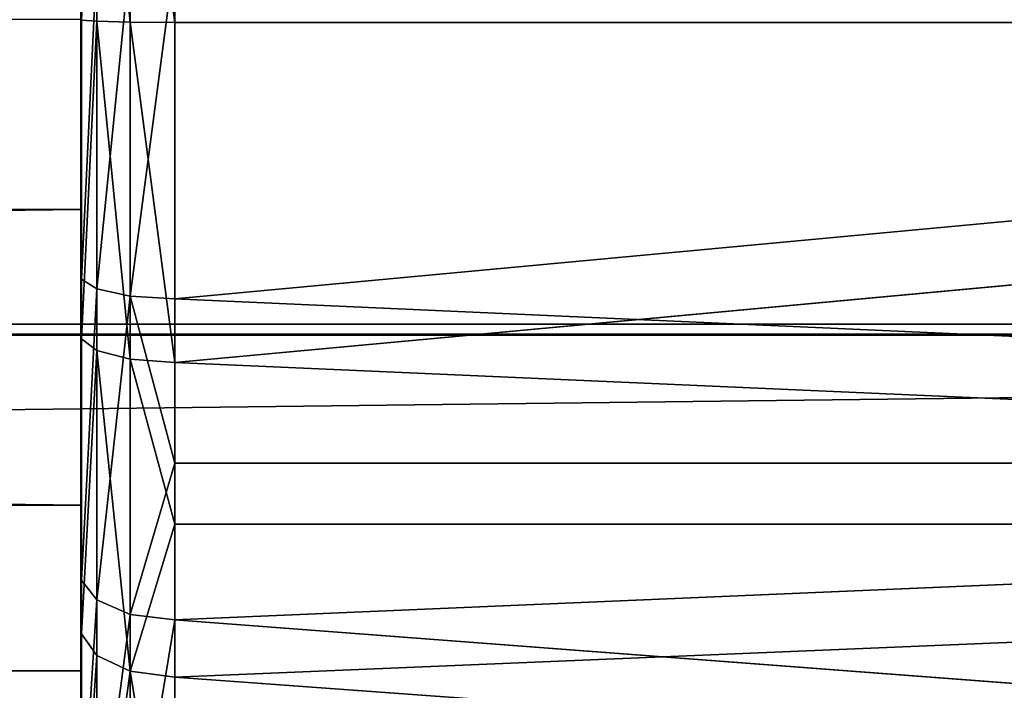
# Model space of a CAD drawing. Extents: x -340 to 340, y -36 to 33.
# Tile 110 of 252: x 245 to 256, y -11 to -4. Entities that reach past the tile are written whole.
import ezdxf

# ---------------------------------------------------------------- set-up
doc = ezdxf.new("R2010")
doc.units = 0
doc.header["$LTSCALE"] = 25.4
doc.layers.get('0').update_dxf_attribs({"color": 13, "linetype": 'CONTINUOUS'})

# ---------------------------------------------------------------- blocks, each defined once
blk = doc.blocks.new('OSLO-LED-60-7521-7517_STL')
at = {"color": 7}
for p, q in [((245.971, -0.522, 165.116), (245.971, -4.042, 165.49)), ((245.971, -0.522, 165.116), (245.971, -4.042, 165.49)), ((246.324, -0.447, 165.428), (246.324, -4.05, 165.811)), ((246.324, -0.447, 165.428), (246.324, -4.05, 165.811)), ((246.8, -0.419, 165.545), (246.8, -4.053, 165.931)), ((246.8, -0.419, 165.545), (246.8, -4.053, 165.931)), ((245.807, -0.625, 164.69), (245.807, -4.031, 165.052)), ((245.807, -0.625, 164.69), (245.807, -4.031, 165.052)), ((245.8, -0.653, 164.573), (245.8, -4.028, 164.932)), ((245.8, -0.653, 164.573), (245.8, -4.028, 164.932)), ((245.8, -6.041, 139.402), (245.8, -0.741, 139.534)), ((245.8, -6.041, 139.402), (245.8, -0.741, 139.534)), ((245.8, -6.752, 139.298), (245.8, -3.378, 138.94)), ((245.8, -6.752, 139.298), (245.8, -3.378, 138.94)), ((245.807, -6.781, 139.181), (245.807, -3.375, 138.819)), ((245.807, -6.781, 139.181), (245.807, -3.375, 138.819)), ((245.971, -6.883, 138.755), (245.971, -3.364, 138.381)), ((245.971, -6.883, 138.755), (245.971, -3.364, 138.381)), ((246.324, -6.959, 138.443), (246.324, -3.356, 138.06)), ((246.324, -6.959, 138.443), (246.324, -3.356, 138.06)), ((246.8, -6.987, 138.326), (285.8, -3.353, 137.94)), ((246.8, -6.987, 138.326), (246.8, -3.353, 137.94)), ((246.8, -6.987, 138.326), (285.8, -3.353, 137.94)), ((246.8, -6.987, 138.326), (246.8, -3.353, 137.94)), ((245.8, -4.022, 164.682), (245.8, -9.178, 163.45)), ((245.8, -4.022, 164.682), (245.8, -9.178, 163.45)), ((245.8, -4.028, 164.932), (245.807, -4.031, 165.052)), ((245.8, -4.028, 164.932), (245.807, -4.031, 165.052)), ((245.8, -4.028, 164.932), (245.8, -7.38, 164.405)), ((245.8, -4.028, 164.932), (245.8, -7.38, 164.405)), ((245.807, -4.031, 165.052), (245.971, -4.042, 165.49)), ((245.807, -7.415, 164.52), (245.807, -4.031, 165.052)), ((245.807, -4.031, 165.052), (245.971, -4.042, 165.49)), ((245.807, -7.415, 164.52), (245.807, -4.031, 165.052)), ((245.971, -4.042, 165.49), (246.324, -4.05, 165.811)), ((245.971, -7.538, 164.94), (245.971, -4.042, 165.49)), ((245.971, -4.042, 165.49), (246.324, -4.05, 165.811)), ((245.971, -7.538, 164.94), (245.971, -4.042, 165.49)), ((246.324, -4.05, 165.811), (246.8, -4.053, 165.931)), ((246.324, -7.629, 165.248), (246.324, -4.05, 165.811)), ((246.324, -4.05, 165.811), (246.8, -4.053, 165.931)), ((246.324, -7.629, 165.248), (246.324, -4.05, 165.811)), ((285.8, -4.053, 165.931), (246.8, -7.663, 165.364)), ((246.8, -4.053, 165.931), (285.8, -4.053, 165.931)), ((246.8, -4.053, 165.931), (285.8, -4.053, 165.931)), ((246.8, -4.053, 165.931), (246.8, -7.663, 165.364)), ((285.8, -4.053, 165.931), (246.8, -7.663, 165.364)), ((246.8, -4.053, 165.931), (246.8, -7.663, 165.364)), ((245.8, -6.041, 139.402), (-243.2, -6.041, 139.402)), ((245.8, -6.041, 139.402), (-243.2, -6.041, 139.402)), ((245.8, -10.937, 141.436), (245.8, -6.041, 139.402)), ((245.8, -10.937, 141.436), (245.8, -6.041, 139.402)), ((245.8, -6.752, 139.298), (245.807, -6.781, 139.181)), ((245.8, -9.919, 140.518), (245.8, -6.752, 139.298)), ((245.8, -6.752, 139.298), (245.807, -6.781, 139.181)), ((245.8, -9.919, 140.518), (245.8, -6.752, 139.298)), ((245.807, -6.781, 139.181), (245.807, -9.977, 140.412)), ((245.807, -6.781, 139.181), (245.971, -6.883, 138.755)), ((245.807, -6.781, 139.181), (245.807, -9.977, 140.412)), ((245.807, -6.781, 139.181), (245.971, -6.883, 138.755)), ((245.971, -6.883, 138.755), (245.971, -10.186, 140.028)), ((245.971, -6.883, 138.755), (246.324, -6.959, 138.443)), ((245.971, -6.883, 138.755), (245.971, -10.186, 140.028)), ((245.971, -6.883, 138.755), (246.324, -6.959, 138.443)), ((246.324, -6.959, 138.443), (246.324, -10.34, 139.746)), ((246.324, -6.959, 138.443), (246.8, -6.987, 138.326)), ((246.324, -6.959, 138.443), (246.324, -10.34, 139.746)), ((246.324, -6.959, 138.443), (246.8, -8.735, 138.871)), ((246.324, -6.959, 138.443), (246.8, -8.735, 138.871)), ((246.324, -6.959, 138.443), (246.8, -6.987, 138.326)), ((246.8, -8.735, 138.871), (246.8, -6.987, 138.326)), ((246.8, -6.987, 138.326), (285.8, -8.735, 138.871)), ((246.8, -6.987, 138.326), (285.8, -8.735, 138.871)), ((246.8, -8.735, 138.871), (246.8, -6.987, 138.326)), ((-311.6, -7.259, 183.885), (310.6, -7.259, 183.885)), ((-311.6, -7.259, 183.885), (310.6, -7.259, 183.885)), ((310.6, -7.374, 183.093), (-311.6, -7.374, 183.093)), ((310.6, -7.374, 183.093), (-311.6, -7.374, 183.093)), ((245.8, -7.38, 164.405), (245.807, -7.415, 164.52)), ((245.8, -7.38, 164.405), (245.8, -10.482, 163.028)), ((245.8, -7.38, 164.405), (245.807, -7.415, 164.52)), ((245.8, -7.38, 164.405), (245.8, -10.482, 163.028)), ((245.807, -10.545, 163.131), (245.807, -7.415, 164.52)), ((245.971, -7.538, 164.94), (245.807, -7.415, 164.52)), ((245.807, -10.545, 163.131), (245.807, -7.415, 164.52)), ((245.971, -7.538, 164.94), (245.807, -7.415, 164.52)), ((245.971, -10.774, 163.504), (245.971, -7.538, 164.94)), ((246.324, -7.629, 165.248), (245.971, -7.538, 164.94)), ((245.971, -10.774, 163.504), (245.971, -7.538, 164.94)), ((246.324, -7.629, 165.248), (245.971, -7.538, 164.94)), ((246.324, -10.941, 163.778), (246.324, -7.629, 165.248)), ((246.324, -10.941, 163.778), (246.324, -7.629, 165.248)), ((246.8, -9.382, 164.732), (246.324, -7.629, 165.248)), ((246.8, -9.382, 164.732), (246.324, -7.629, 165.248)), ((246.8, -7.663, 165.364), (246.324, -7.629, 165.248)), ((246.8, -7.663, 165.364), (246.324, -7.629, 165.248)), ((246.8, -7.663, 165.364), (285.8, -9.382, 164.732)), ((246.8, -7.663, 165.364), (246.8, -9.382, 164.732)), ((246.8, -7.663, 165.364), (285.8, -9.382, 164.732)), ((246.8, -7.663, 165.364), (246.8, -9.382, 164.732)), ((246.324, -10.34, 139.746), (246.8, -8.735, 138.871)), ((246.324, -10.34, 139.746), (246.8, -8.735, 138.871)), ((246.8, -10.397, 139.64), (285.8, -8.735, 138.871)), ((246.8, -10.397, 139.64), (246.8, -8.735, 138.871)), ((246.8, -8.735, 138.871), (285.8, -8.735, 138.871)), ((246.8, -10.397, 139.64), (285.8, -8.735, 138.871)), ((246.8, -8.735, 138.871), (285.8, -8.735, 138.871)), ((246.8, -10.397, 139.64), (246.8, -8.735, 138.871)), ((245.8, -9.178, 163.45), (-243.2, -9.178, 163.45)), ((245.8, -9.178, 163.45), (-243.2, -9.178, 163.45)), ((245.8, -9.178, 163.45), (245.8, -13.388, 160.227)), ((245.8, -9.178, 163.45), (245.8, -13.388, 160.227)), ((246.324, -10.941, 163.778), (246.8, -9.382, 164.732)), ((246.324, -10.941, 163.778), (246.8, -9.382, 164.732)), ((246.8, -9.382, 164.732), (285.8, -9.382, 164.732)), ((246.8, -9.382, 164.732), (285.8, -9.382, 164.732)), ((246.8, -9.382, 164.732), (246.8, -11.004, 163.881)), ((246.8, -11.004, 163.881), (285.8, -9.382, 164.732)), ((246.8, -11.004, 163.881), (285.8, -9.382, 164.732)), ((246.8, -9.382, 164.732), (246.8, -11.004, 163.881)), ((245.807, -9.977, 140.412), (245.8, -9.919, 140.518)), ((245.807, -9.977, 140.412), (245.8, -9.919, 140.518)), ((245.8, -12.662, 142.516), (245.8, -9.919, 140.518)), ((245.8, -12.662, 142.516), (245.8, -9.919, 140.518)), ((245.807, -9.977, 140.412), (245.807, -12.746, 142.429)), ((245.971, -10.186, 140.028), (245.807, -9.977, 140.412)), ((245.971, -10.186, 140.028), (245.807, -9.977, 140.412)), ((245.807, -9.977, 140.412), (245.807, -12.746, 142.429)), ((245.971, -10.186, 140.028), (245.971, -13.047, 142.111)), ((246.324, -10.34, 139.746), (245.971, -10.186, 140.028)), ((246.324, -10.34, 139.746), (245.971, -10.186, 140.028)), ((245.971, -10.186, 140.028), (245.971, -13.047, 142.111)), ((246.324, -10.34, 139.746), (246.324, -13.269, 141.879)), ((246.324, -10.34, 139.746), (246.324, -13.269, 141.879)), ((246.324, -10.34, 139.746), (246.8, -10.397, 139.64)), ((246.324, -10.34, 139.746), (246.8, -10.397, 139.64)), ((246.8, -13.352, 141.792), (246.8, -10.397, 139.64)), ((246.8, -10.397, 139.64), (285.8, -13.352, 141.792)), ((246.8, -10.397, 139.64), (285.8, -13.352, 141.792)), ((246.8, -13.352, 141.792), (246.8, -10.397, 139.64)), ((245.807, -10.545, 163.131), (245.8, -10.482, 163.028)), ((245.8, -10.482, 163.028), (245.8, -13.122, 160.895)), ((245.807, -10.545, 163.131), (245.8, -10.482, 163.028)), ((245.8, -10.482, 163.028), (245.8, -13.122, 160.895)), ((245.807, -13.21, 160.978), (245.807, -10.545, 163.131)), ((245.971, -10.774, 163.504), (245.807, -10.545, 163.131)), ((245.807, -13.21, 160.978), (245.807, -10.545, 163.131)), ((245.971, -10.774, 163.504), (245.807, -10.545, 163.131)), ((245.971, -13.527, 161.28), (245.971, -10.774, 163.504)), ((246.324, -10.941, 163.778), (245.971, -10.774, 163.504)), ((245.971, -13.527, 161.28), (245.971, -10.774, 163.504)), ((246.324, -10.941, 163.778), (245.971, -10.774, 163.504)), ((245.8, -10.937, 141.436), (-243.2, -10.937, 141.436)), ((245.8, -10.937, 141.436), (-243.2, -10.937, 141.436)), ((245.8, -14.582, 145.286), (245.8, -10.937, 141.436)), ((245.8, -14.582, 145.286), (245.8, -10.937, 141.436)), ((246.324, -13.76, 161.501), (246.324, -10.941, 163.778)), ((246.8, -11.004, 163.881), (246.324, -10.941, 163.778)), ((246.324, -13.76, 161.501), (246.324, -10.941, 163.778)), ((246.8, -11.004, 163.881), (246.324, -10.941, 163.778)), ((246.8, -11.004, 163.881), (285.8, -13.847, 161.584)), ((246.8, -11.004, 163.881), (246.8, -13.847, 161.584)), ((246.8, -11.004, 163.881), (285.8, -13.847, 161.584)), ((246.8, -11.004, 163.881), (246.8, -13.847, 161.584))]:
    blk.add_line(p, q, dxfattribs=at)
mesh = blk.add_polyface(dxfattribs=at)
corners = [(245.8, -16.34, 154.985), (245.8, -16.346, 150.286), (245.8, -16.699, 151.61), (245.8, -15.923, 155.571), (245.8, -15.12, 158.152), (245.8, -13.388, 160.227), (245.8, -13.122, 160.895), (245.8, -9.178, 163.45), (245.8, -10.482, 163.028), (245.8, -7.38, 164.405), (245.8, -4.022, 164.682), (245.8, -4.028, 164.932), (245.8, -0.653, 164.573), (245.8, 1.19, 163.709), (245.8, 2.514, 163.353), (245.8, 5.556, 160.701), (245.8, 5.257, 161.355), (245.8, 7.39, 158.715), (245.8, 8.321, 156.178), (245.8, 8.766, 155.613), (245.8, 9.007, 150.92), (245.8, 9.293, 152.261), (245.8, -16.172, 148.258), (245.8, -14.582, 145.286), (245.8, -14.795, 145.156), (245.8, -12.662, 142.516), (245.8, -10.937, 141.436), (245.8, -9.919, 140.518), (245.8, -6.041, 139.402), (245.8, -6.752, 139.298), (245.8, -3.378, 138.94), (245.8, -0.741, 139.534), (245.8, -0.025, 139.467), (245.8, 4.047, 141.811), (245.8, 3.077, 140.843), (245.8, 5.717, 142.976), (245.8, 7.495, 145.839), (245.8, 7.715, 145.719), (245.8, 8.935, 148.886)]
mesh.append_faces([[corners[k] for k in face] for face in [(0, 1, 2), (1, 0, 3), (3, 4, 5), (5, 6, 7), (7, 9, 10), (10, 12, 13), (13, 14, 15), (15, 17, 18), (18, 19, 20), (22, 23, 24), (24, 23, 25), (25, 26, 27), (27, 28, 29), (29, 28, 30), (30, 31, 32), (32, 33, 34), (34, 33, 35), (35, 36, 37), (37, 20, 38), (38, 20, 21)]], dxfattribs={"vtx0": -1, "vtx1": -1, "color": 7})
mesh.append_faces([[corners[k] for k in face] for face in [(3, 0, 4), (5, 4, 6), (7, 6, 8), (7, 8, 9), (10, 9, 11), (10, 11, 12), (13, 12, 14), (15, 14, 16), (15, 16, 17), (18, 17, 19), (20, 19, 21), (1, 22, 2), (22, 1, 23), (25, 23, 26), (27, 26, 28), (30, 28, 31), (32, 31, 33), (35, 33, 36), (37, 36, 20)]], dxfattribs={"vtx0": -1, "vtx2": -1, "color": 7})
mesh = blk.add_polyface(dxfattribs=at)
corners = [(285.8, 1.33, 165), (246.8, -0.419, 165.545), (285.8, -4.053, 165.931)]
mesh.append_faces([[corners[k] for k in face] for face in [(0, 1, 2)]], dxfattribs={"color": 7})
mesh = blk.add_polyface(dxfattribs=at)
corners = [(245.971, -0.522, 165.116), (245.807, -4.031, 165.052), (245.971, -4.042, 165.49), (245.807, -0.625, 164.69)]
mesh.append_faces([[corners[k] for k in face] for face in [(0, 1, 2), (1, 0, 3)]], dxfattribs={"vtx0": -1, "color": 7})
mesh = blk.add_polyface(dxfattribs=at)
corners = [(246.324, -4.05, 165.811), (245.971, -0.522, 165.116), (245.971, -4.042, 165.49), (246.324, -0.447, 165.428)]
mesh.append_faces([[corners[k] for k in face] for face in [(0, 1, 2), (1, 0, 3)]], dxfattribs={"vtx0": -1, "color": 7})
mesh = blk.add_polyface(dxfattribs=at)
corners = [(246.8, -4.053, 165.931), (246.324, -0.447, 165.428), (246.324, -4.05, 165.811), (246.8, -0.419, 165.545)]
mesh.append_faces([[corners[k] for k in face] for face in [(0, 1, 2), (1, 0, 3)]], dxfattribs={"vtx0": -1, "color": 7})
mesh = blk.add_polyface(dxfattribs=at)
corners = [(285.8, -4.053, 165.931), (246.8, -0.419, 165.545), (246.8, -4.053, 165.931)]
mesh.append_faces([[corners[k] for k in face] for face in [(0, 1, 2)]], dxfattribs={"color": 7})
mesh = blk.add_polyface(dxfattribs=at)
corners = [(245.807, -0.625, 164.69), (245.8, -4.028, 164.932), (245.807, -4.031, 165.052), (245.8, -0.653, 164.573)]
mesh.append_faces([[corners[k] for k in face] for face in [(0, 1, 2), (1, 0, 3)]], dxfattribs={"vtx0": -1, "color": 7})
mesh = blk.add_polyface(dxfattribs=at)
corners = [(245.8, -0.741, 139.534), (-243.2, -6.041, 139.402), (-243.2, -0.741, 139.534), (245.8, -6.041, 139.402)]
mesh.append_faces([[corners[k] for k in face] for face in [(0, 1, 2), (1, 0, 3)]], dxfattribs={"vtx0": -1, "color": 7})
mesh = blk.add_polyface(dxfattribs=at)
corners = [(245.8, -6.752, 139.298), (245.807, -3.375, 138.819), (245.807, -6.781, 139.181), (245.8, -3.378, 138.94)]
mesh.append_faces([[corners[k] for k in face] for face in [(0, 1, 2), (1, 0, 3)]], dxfattribs={"vtx0": -1, "color": 7})
mesh = blk.add_polyface(dxfattribs=at)
corners = [(245.807, -6.781, 139.181), (245.971, -3.364, 138.381), (245.971, -6.883, 138.755), (245.807, -3.375, 138.819)]
mesh.append_faces([[corners[k] for k in face] for face in [(0, 1, 2), (1, 0, 3)]], dxfattribs={"vtx0": -1, "color": 7})
mesh = blk.add_polyface(dxfattribs=at)
corners = [(246.324, -3.356, 138.06), (245.971, -6.883, 138.755), (245.971, -3.364, 138.381), (246.324, -6.959, 138.443)]
mesh.append_faces([[corners[k] for k in face] for face in [(0, 1, 2), (1, 0, 3)]], dxfattribs={"vtx0": -1, "color": 7})
mesh = blk.add_polyface(dxfattribs=at)
corners = [(246.8, -3.353, 137.94), (246.324, -6.959, 138.443), (246.324, -3.356, 138.06), (246.8, -6.987, 138.326)]
mesh.append_faces([[corners[k] for k in face] for face in [(0, 1, 2), (1, 0, 3)]], dxfattribs={"vtx0": -1, "color": 7})
mesh = blk.add_polyface(dxfattribs=at)
corners = [(285.8, -8.735, 138.871), (246.8, -6.987, 138.326), (285.8, -3.353, 137.94)]
mesh.append_faces([[corners[k] for k in face] for face in [(0, 1, 2)]], dxfattribs={"color": 7})
mesh = blk.add_polyface(dxfattribs=at)
corners = [(285.8, -3.353, 137.94), (246.8, -6.987, 138.326), (246.8, -3.353, 137.94)]
mesh.append_faces([[corners[k] for k in face] for face in [(0, 1, 2)]], dxfattribs={"color": 7})
mesh = blk.add_polyface(dxfattribs=at)
corners = [(245.8, -9.178, 163.45), (-243.2, -4.022, 164.682), (-243.2, -9.178, 163.45), (245.8, -4.022, 164.682)]
mesh.append_faces([[corners[k] for k in face] for face in [(0, 1, 2), (1, 0, 3)]], dxfattribs={"vtx0": -1, "color": 7})
mesh = blk.add_polyface(dxfattribs=at)
corners = [(245.807, -4.031, 165.052), (245.8, -7.38, 164.405), (245.807, -7.415, 164.52), (245.8, -4.028, 164.932)]
mesh.append_faces([[corners[k] for k in face] for face in [(0, 1, 2), (1, 0, 3)]], dxfattribs={"vtx0": -1, "color": 7})
mesh = blk.add_polyface(dxfattribs=at)
corners = [(245.971, -4.042, 165.49), (245.807, -7.415, 164.52), (245.971, -7.538, 164.94), (245.807, -4.031, 165.052)]
mesh.append_faces([[corners[k] for k in face] for face in [(0, 1, 2), (1, 0, 3)]], dxfattribs={"vtx0": -1, "color": 7})
mesh = blk.add_polyface(dxfattribs=at)
corners = [(246.324, -7.629, 165.248), (245.971, -4.042, 165.49), (245.971, -7.538, 164.94), (246.324, -4.05, 165.811)]
mesh.append_faces([[corners[k] for k in face] for face in [(0, 1, 2), (1, 0, 3)]], dxfattribs={"vtx0": -1, "color": 7})
mesh = blk.add_polyface(dxfattribs=at)
corners = [(246.8, -7.663, 165.364), (246.324, -4.05, 165.811), (246.324, -7.629, 165.248), (246.8, -4.053, 165.931)]
mesh.append_faces([[corners[k] for k in face] for face in [(0, 1, 2), (1, 0, 3)]], dxfattribs={"vtx0": -1, "color": 7})
mesh = blk.add_polyface(dxfattribs=at)
corners = [(285.8, -4.053, 165.931), (246.8, -7.663, 165.364), (285.8, -9.382, 164.732)]
mesh.append_faces([[corners[k] for k in face] for face in [(0, 1, 2)]], dxfattribs={"color": 7})
mesh = blk.add_polyface(dxfattribs=at)
corners = [(285.8, -4.053, 165.931), (246.8, -4.053, 165.931), (246.8, -7.663, 165.364)]
mesh.append_faces([[corners[k] for k in face] for face in [(0, 1, 2)]], dxfattribs={"color": 7})
mesh = blk.add_polyface(dxfattribs=at)
corners = [(245.8, -6.041, 139.402), (-243.2, -10.937, 141.436), (-243.2, -6.041, 139.402), (245.8, -10.937, 141.436)]
mesh.append_faces([[corners[k] for k in face] for face in [(0, 1, 2), (1, 0, 3)]], dxfattribs={"vtx0": -1, "color": 7})
mesh = blk.add_polyface(dxfattribs=at)
corners = [(245.8, -9.919, 140.518), (245.807, -6.781, 139.181), (245.807, -9.977, 140.412), (245.8, -6.752, 139.298)]
mesh.append_faces([[corners[k] for k in face] for face in [(0, 1, 2), (1, 0, 3)]], dxfattribs={"vtx0": -1, "color": 7})
mesh = blk.add_polyface(dxfattribs=at)
corners = [(245.807, -9.977, 140.412), (245.971, -6.883, 138.755), (245.971, -10.186, 140.028), (245.807, -6.781, 139.181)]
mesh.append_faces([[corners[k] for k in face] for face in [(0, 1, 2), (1, 0, 3)]], dxfattribs={"vtx0": -1, "color": 7})
mesh = blk.add_polyface(dxfattribs=at)
corners = [(246.324, -6.959, 138.443), (245.971, -10.186, 140.028), (245.971, -6.883, 138.755), (246.324, -10.34, 139.746)]
mesh.append_faces([[corners[k] for k in face] for face in [(0, 1, 2), (1, 0, 3)]], dxfattribs={"vtx0": -1, "color": 7})
mesh = blk.add_polyface(dxfattribs=at)
corners = [(246.8, -8.735, 138.871), (246.324, -10.34, 139.746), (246.324, -6.959, 138.443)]
mesh.append_faces([[corners[k] for k in face] for face in [(0, 1, 2)]], dxfattribs={"color": 7})
mesh = blk.add_polyface(dxfattribs=at)
corners = [(246.8, -8.735, 138.871), (246.324, -6.959, 138.443), (246.8, -6.987, 138.326)]
mesh.append_faces([[corners[k] for k in face] for face in [(0, 1, 2)]], dxfattribs={"color": 7})
mesh = blk.add_polyface(dxfattribs=at)
corners = [(285.8, -8.735, 138.871), (246.8, -8.735, 138.871), (246.8, -6.987, 138.326)]
mesh.append_faces([[corners[k] for k in face] for face in [(0, 1, 2)]], dxfattribs={"color": 7})
mesh = blk.add_polyface(dxfattribs=at)
corners = [(-311.6, -7.259, 183.885), (310.6, -7.374, 183.093), (-311.6, -7.374, 183.093), (310.6, -7.259, 183.885)]
mesh.append_faces([[corners[k] for k in face] for face in [(0, 1, 2), (1, 0, 3)]], dxfattribs={"vtx0": -1, "color": 7})
mesh = blk.add_polyface(dxfattribs=at)
corners = [(310.6, -14.779, 184.981), (-311.6, -7.259, 183.885), (-311.6, -14.779, 184.981), (310.6, -7.259, 183.885)]
mesh.append_faces([[corners[k] for k in face] for face in [(0, 1, 2), (1, 0, 3)]], dxfattribs={"vtx0": -1, "color": 7})
mesh = blk.add_polyface(dxfattribs=at)
corners = [(310.6, -7.374, 183.093), (-311.6, -14.895, 184.189), (-311.6, -7.374, 183.093), (310.6, -14.895, 184.189)]
mesh.append_faces([[corners[k] for k in face] for face in [(0, 1, 2), (1, 0, 3)]], dxfattribs={"vtx0": -1, "color": 7})
mesh = blk.add_polyface(dxfattribs=at)
corners = [(245.807, -7.415, 164.52), (245.8, -10.482, 163.028), (245.807, -10.545, 163.131), (245.8, -7.38, 164.405)]
mesh.append_faces([[corners[k] for k in face] for face in [(0, 1, 2), (1, 0, 3)]], dxfattribs={"vtx0": -1, "color": 7})
mesh = blk.add_polyface(dxfattribs=at)
corners = [(245.971, -7.538, 164.94), (245.807, -10.545, 163.131), (245.971, -10.774, 163.504), (245.807, -7.415, 164.52)]
mesh.append_faces([[corners[k] for k in face] for face in [(0, 1, 2), (1, 0, 3)]], dxfattribs={"vtx0": -1, "color": 7})
mesh = blk.add_polyface(dxfattribs=at)
corners = [(246.324, -10.941, 163.778), (245.971, -7.538, 164.94), (245.971, -10.774, 163.504), (246.324, -7.629, 165.248)]
mesh.append_faces([[corners[k] for k in face] for face in [(0, 1, 2), (1, 0, 3)]], dxfattribs={"vtx0": -1, "color": 7})
mesh = blk.add_polyface(dxfattribs=at)
corners = [(246.8, -9.382, 164.732), (246.324, -7.629, 165.248), (246.324, -10.941, 163.778)]
mesh.append_faces([[corners[k] for k in face] for face in [(0, 1, 2)]], dxfattribs={"color": 7})
mesh = blk.add_polyface(dxfattribs=at)
corners = [(246.8, -7.663, 165.364), (246.324, -7.629, 165.248), (246.8, -9.382, 164.732)]
mesh.append_faces([[corners[k] for k in face] for face in [(0, 1, 2)]], dxfattribs={"color": 7})
mesh = blk.add_polyface(dxfattribs=at)
corners = [(285.8, -9.382, 164.732), (246.8, -7.663, 165.364), (246.8, -9.382, 164.732)]
mesh.append_faces([[corners[k] for k in face] for face in [(0, 1, 2)]], dxfattribs={"color": 7})
mesh = blk.add_polyface(dxfattribs=at)
corners = [(246.8, -10.397, 139.64), (246.324, -10.34, 139.746), (246.8, -8.735, 138.871)]
mesh.append_faces([[corners[k] for k in face] for face in [(0, 1, 2)]], dxfattribs={"color": 7})
mesh = blk.add_polyface(dxfattribs=at)
corners = [(285.8, -13.352, 141.792), (246.8, -10.397, 139.64), (285.8, -8.735, 138.871)]
mesh.append_faces([[corners[k] for k in face] for face in [(0, 1, 2)]], dxfattribs={"color": 7})
mesh = blk.add_polyface(dxfattribs=at)
corners = [(285.8, -8.735, 138.871), (246.8, -10.397, 139.64), (246.8, -8.735, 138.871)]
mesh.append_faces([[corners[k] for k in face] for face in [(0, 1, 2)]], dxfattribs={"color": 7})
mesh = blk.add_polyface(dxfattribs=at)
corners = [(245.8, -13.388, 160.227), (-243.2, -9.178, 163.45), (-243.2, -13.388, 160.227), (245.8, -9.178, 163.45)]
mesh.append_faces([[corners[k] for k in face] for face in [(0, 1, 2), (1, 0, 3)]], dxfattribs={"vtx0": -1, "color": 7})
mesh = blk.add_polyface(dxfattribs=at)
corners = [(246.8, -9.382, 164.732), (246.324, -10.941, 163.778), (246.8, -11.004, 163.881)]
mesh.append_faces([[corners[k] for k in face] for face in [(0, 1, 2)]], dxfattribs={"color": 7})
mesh = blk.add_polyface(dxfattribs=at)
corners = [(285.8, -9.382, 164.732), (246.8, -9.382, 164.732), (246.8, -11.004, 163.881)]
mesh.append_faces([[corners[k] for k in face] for face in [(0, 1, 2)]], dxfattribs={"color": 7})
mesh = blk.add_polyface(dxfattribs=at)
corners = [(285.8, -9.382, 164.732), (246.8, -11.004, 163.881), (285.8, -13.847, 161.584)]
mesh.append_faces([[corners[k] for k in face] for face in [(0, 1, 2)]], dxfattribs={"color": 7})
mesh = blk.add_polyface(dxfattribs=at)
corners = [(245.8, -12.662, 142.516), (245.807, -9.977, 140.412), (245.807, -12.746, 142.429), (245.8, -9.919, 140.518)]
mesh.append_faces([[corners[k] for k in face] for face in [(0, 1, 2), (1, 0, 3)]], dxfattribs={"vtx0": -1, "color": 7})
mesh = blk.add_polyface(dxfattribs=at)
corners = [(245.807, -12.746, 142.429), (245.971, -10.186, 140.028), (245.971, -13.047, 142.111), (245.807, -9.977, 140.412)]
mesh.append_faces([[corners[k] for k in face] for face in [(0, 1, 2), (1, 0, 3)]], dxfattribs={"vtx0": -1, "color": 7})
mesh = blk.add_polyface(dxfattribs=at)
corners = [(245.971, -13.047, 142.111), (246.324, -10.34, 139.746), (246.324, -13.269, 141.879), (245.971, -10.186, 140.028)]
mesh.append_faces([[corners[k] for k in face] for face in [(0, 1, 2), (1, 0, 3)]], dxfattribs={"vtx0": -1, "color": 7})
mesh = blk.add_polyface(dxfattribs=at)
corners = [(246.8, -10.397, 139.64), (246.324, -13.269, 141.879), (246.324, -10.34, 139.746), (246.8, -13.352, 141.792)]
mesh.append_faces([[corners[k] for k in face] for face in [(0, 1, 2), (1, 0, 3)]], dxfattribs={"vtx0": -1, "color": 7})
mesh = blk.add_polyface(dxfattribs=at)
corners = [(285.8, -13.352, 141.792), (246.8, -13.352, 141.792), (246.8, -10.397, 139.64)]
mesh.append_faces([[corners[k] for k in face] for face in [(0, 1, 2)]], dxfattribs={"color": 7})
mesh = blk.add_polyface(dxfattribs=at)
corners = [(245.807, -10.545, 163.131), (245.8, -13.122, 160.895), (245.807, -13.21, 160.978), (245.8, -10.482, 163.028)]
mesh.append_faces([[corners[k] for k in face] for face in [(0, 1, 2), (1, 0, 3)]], dxfattribs={"vtx0": -1, "color": 7})
mesh = blk.add_polyface(dxfattribs=at)
corners = [(245.971, -10.774, 163.504), (245.807, -13.21, 160.978), (245.971, -13.527, 161.28), (245.807, -10.545, 163.131)]
mesh.append_faces([[corners[k] for k in face] for face in [(0, 1, 2), (1, 0, 3)]], dxfattribs={"vtx0": -1, "color": 7})
mesh = blk.add_polyface(dxfattribs=at)
corners = [(246.324, -10.941, 163.778), (245.971, -13.527, 161.28), (246.324, -13.76, 161.501), (245.971, -10.774, 163.504)]
mesh.append_faces([[corners[k] for k in face] for face in [(0, 1, 2), (1, 0, 3)]], dxfattribs={"vtx0": -1, "color": 7})
mesh = blk.add_polyface(dxfattribs=at)
corners = [(245.8, -14.582, 145.286), (-243.2, -10.937, 141.436), (245.8, -10.937, 141.436), (-243.2, -14.582, 145.286)]
mesh.append_faces([[corners[k] for k in face] for face in [(0, 1, 2), (1, 0, 3)]], dxfattribs={"vtx0": -1, "color": 7})
mesh = blk.add_polyface(dxfattribs=at)
corners = [(246.8, -13.847, 161.584), (246.324, -10.941, 163.778), (246.324, -13.76, 161.501), (246.8, -11.004, 163.881)]
mesh.append_faces([[corners[k] for k in face] for face in [(0, 1, 2), (1, 0, 3)]], dxfattribs={"vtx0": -1, "color": 7})
mesh = blk.add_polyface(dxfattribs=at)
corners = [(285.8, -13.847, 161.584), (246.8, -11.004, 163.881), (246.8, -13.847, 161.584)]
mesh.append_faces([[corners[k] for k in face] for face in [(0, 1, 2)]], dxfattribs={"color": 7})

msp = doc.modelspace()

# ---------------------------------------------------------------- block references
at = {"color": 0}
msp.add_blockref('OSLO-LED-60-7521-7517_STL', (0, 0), dxfattribs=at)

doc.saveas('drawing.dxf')
